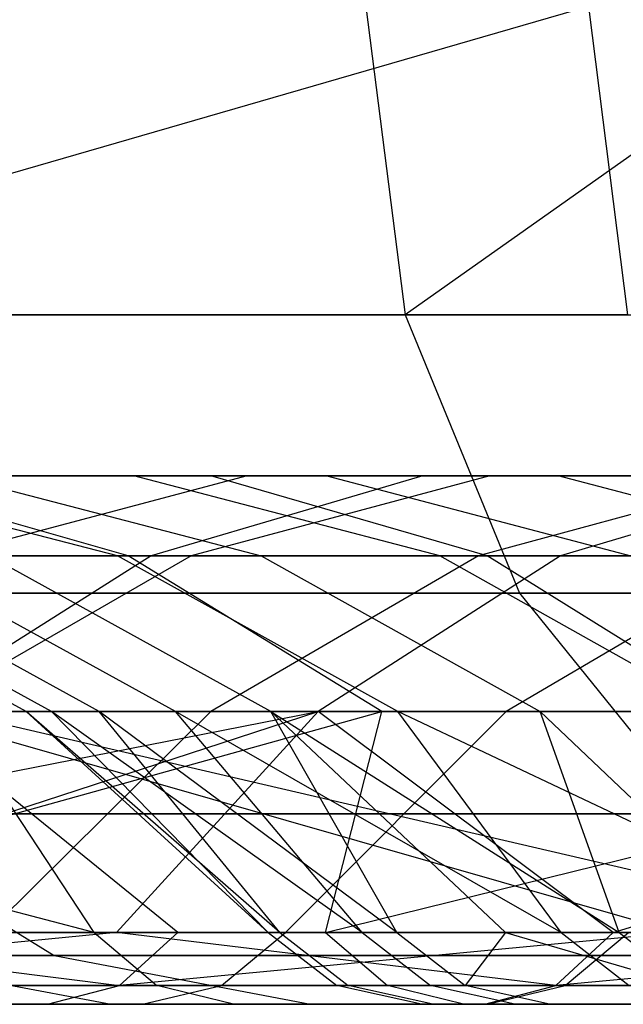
# Model space of a CAD drawing. Extents: x -172 to 172, y -29 to 28.
# Tile 33 of 256: x -140.71 to -137.69, y -19.3 to -14.37. Entities that reach past the tile are written whole.
import ezdxf

# ---------------------------------------------------------------- set-up
doc = ezdxf.new("R2010")
doc.units = 0
doc.header["$LTSCALE"] = 25.4
doc.layers.get('0').update_dxf_attribs({"linetype": 'CONTINUOUS'})

msp = doc.modelspace()

# ---------------------------------------------------------------- linework, layer by layer
at = {"color": 0}
for p, q in [((-137.8597, -14.2997, -1139.5632), (-143.2055, -15.8448, -1147.521)), ((-137.8597, -14.2997, -1139.5632), (-143.2055, -15.8448, -1147.521)), ((-138.9748, -14.2997, -1345.4375), (-138.7776, -15.8448, -1345.2925)), ((-138.9748, -14.2997, -1345.4375), (-138.7776, -15.8448, -1345.2925)), ((-136.5946, -14.2997, -1348.5979), (-138.7776, -15.8448, -1345.2925)), ((-136.5946, -14.2997, -1348.5979), (-138.7776, -15.8448, -1345.2925)), ((-137.8597, -14.2997, -1139.5632), (-137.6641, -15.8448, -1139.7103)), ((-137.8597, -14.2997, -1139.5632), (-137.6641, -15.8448, -1139.7103)), ((-144.2341, -15.8448, -1337.4222), (-138.7776, -15.8448, -1345.2925)), ((-144.2341, -15.8448, -1337.4222), (-138.7776, -15.8448, -1345.2925)), ((-137.6641, -15.8448, -1139.7103), (-143.2055, -15.8448, -1147.521)), ((-137.6641, -15.8448, -1139.7103), (-143.2055, -15.8448, -1147.521)), ((-138.7776, -15.8448, -1345.2925), (-138.2055, -17.2386, -1344.8718)), ((-138.7776, -15.8448, -1345.2925), (-132.8922, -15.8448, -1352.8473)), ((-138.7776, -15.8448, -1345.2925), (-138.2055, -17.2386, -1344.8718)), ((-138.7776, -15.8448, -1345.2925), (-132.8922, -15.8448, -1352.8473)), ((-139.7529, -16.6506, -1318.4242), (-143.782, -16.6506, -1310.3972)), ((-139.7529, -16.6506, -1318.4242), (-143.782, -16.6506, -1310.3972)), ((-143.0173, -16.6506, -1170.8219), (-138.6906, -16.6506, -1162.8467)), ((-143.0173, -16.6506, -1170.8219), (-138.6906, -16.6506, -1162.8467)), ((-140.2207, -17.0527, -1266.3816), (-141.7723, -16.6506, -1266.6376)), ((-140.2207, -17.0527, -1266.3816), (-141.7723, -16.6506, -1266.6376)), ((-140.1378, -16.6506, -1274.9951), (-141.7723, -16.6506, -1266.6376)), ((-140.1378, -16.6506, -1274.9951), (-141.7723, -16.6506, -1266.6376)), ((-139.5702, -16.6506, -1283.693), (-141.7209, -16.6506, -1275.3538)), ((-139.5702, -16.6506, -1283.693), (-141.7209, -16.6506, -1275.3538)), ((-141.5693, -16.6506, -1171.5552), (-137.2864, -16.6506, -1163.6608)), ((-140.1664, -17.0527, -1172.2657), (-141.5693, -16.6506, -1171.5552)), ((-140.1664, -17.0527, -1172.2657), (-141.5693, -16.6506, -1171.5552)), ((-141.5693, -16.6506, -1171.5552), (-137.2864, -16.6506, -1163.6608)), ((-136.6598, -16.6506, -1327.0588), (-141.1824, -16.6506, -1319.1931)), ((-136.6598, -16.6506, -1327.0588), (-141.1824, -16.6506, -1319.1931)), ((-139.5702, -16.6506, -1283.693), (-141.0806, -17.0527, -1284.1306)), ((-139.5702, -16.6506, -1283.693), (-141.0806, -17.0527, -1284.1306)), ((-139.1703, -16.6506, -1207.5012), (-141.0437, -16.6506, -1215.8086)), ((-141.0437, -16.6506, -1215.8086), (-139.5001, -17.0527, -1216.1089)), ((-141.0437, -16.6506, -1215.8086), (-139.5001, -17.0527, -1216.1089)), ((-139.1703, -16.6506, -1207.5012), (-141.0437, -16.6506, -1215.8086)), ((-140.7424, -16.6506, -1207.0974), (-138.3536, -16.6506, -1198.8232)), ((-140.7424, -16.6506, -1207.0974), (-138.3536, -16.6506, -1198.8232)), ((-138.6042, -17.0527, -1274.6477), (-140.1378, -16.6506, -1274.9951)), ((-138.0111, -16.6506, -1283.2412), (-140.1378, -16.6506, -1274.9951)), ((-138.6042, -17.0527, -1274.6477), (-140.1378, -16.6506, -1274.9951)), ((-138.0111, -16.6506, -1283.2412), (-140.1378, -16.6506, -1274.9951)), ((-138.6906, -16.6506, -1162.8467), (-140.0511, -17.0527, -1162.058)), ((-138.6906, -16.6506, -1162.8467), (-140.0511, -17.0527, -1162.058)), ((-138.3536, -16.6506, -1198.8232), (-139.8508, -17.0527, -1198.3424)), ((-138.3536, -16.6506, -1198.8232), (-139.8508, -17.0527, -1198.3424)), ((-135.2761, -16.6506, -1326.2103), (-139.7529, -16.6506, -1318.4242)), ((-138.368, -17.0527, -1317.6792), (-139.7529, -16.6506, -1318.4242)), ((-135.2761, -16.6506, -1326.2103), (-139.7529, -16.6506, -1318.4242)), ((-138.368, -17.0527, -1317.6792), (-139.7529, -16.6506, -1318.4242)), ((-136.9292, -16.6506, -1291.8901), (-139.5702, -16.6506, -1283.693)), ((-136.9292, -16.6506, -1291.8901), (-139.5702, -16.6506, -1283.693)), ((-139.1703, -16.6506, -1207.5012), (-137.6472, -17.0527, -1207.8925)), ((-139.1703, -16.6506, -1207.5012), (-137.6472, -17.0527, -1207.8925)), ((-139.1703, -16.6506, -1207.5012), (-136.8081, -16.6506, -1199.3195)), ((-139.1703, -16.6506, -1207.5012), (-136.8081, -16.6506, -1199.3195)), ((-138.6906, -16.6506, -1162.8467), (-133.9197, -16.6506, -1155.129)), ((-138.6906, -16.6506, -1162.8467), (-133.9197, -16.6506, -1155.129)), ((-136.9292, -16.6506, -1291.8901), (-138.411, -17.0527, -1292.4165)), ((-136.9292, -16.6506, -1291.8901), (-138.411, -17.0527, -1292.4165)), ((-138.3536, -16.6506, -1198.8232), (-135.4787, -16.6506, -1190.7051)), ((-138.3536, -16.6506, -1198.8232), (-135.4787, -16.6506, -1190.7051)), ((-136.5007, -17.0527, -1282.8036), (-138.0111, -16.6506, -1283.2412)), ((-136.5007, -17.0527, -1282.8036), (-138.0111, -16.6506, -1283.2412)), ((-135.3997, -16.6506, -1291.3468), (-138.0111, -16.6506, -1283.2412)), ((-135.3997, -16.6506, -1291.3468), (-138.0111, -16.6506, -1283.2412)), ((-136.6598, -16.6506, -1327.0588), (-138.0003, -17.0527, -1327.881)), ((-136.6598, -16.6506, -1327.0588), (-138.0003, -17.0527, -1327.881)), ((-144.4202, -17.0527, -1170.1115), (-140.0511, -17.0527, -1162.058)), ((-144.4202, -17.0527, -1170.1115), (-140.0511, -17.0527, -1162.058)), ((-143.9578, -17.0527, -1180.3093), (-140.1664, -17.0527, -1172.2657)), ((-143.9578, -17.0527, -1180.3093), (-140.1664, -17.0527, -1172.2657)), ((-138.0003, -17.0527, -1327.881), (-142.5673, -17.0527, -1319.9381)), ((-138.0003, -17.0527, -1327.881), (-142.5673, -17.0527, -1319.9381)), ((-138.368, -17.0527, -1317.6792), (-142.3572, -17.0527, -1309.7318)), ((-138.368, -17.0527, -1317.6792), (-142.3572, -17.0527, -1309.7318)), ((-142.2656, -17.0527, -1206.7062), (-139.8508, -17.0527, -1198.3424)), ((-142.2656, -17.0527, -1206.7062), (-139.8508, -17.0527, -1198.3424)), ((-140.6775, -17.832, -1241.2335), (-142.1013, -17.0527, -1241.2131)), ((-140.6775, -17.832, -1241.2335), (-142.1013, -17.0527, -1241.2131)), ((-140.5499, -17.832, -1249.5709), (-141.9724, -17.0527, -1249.6349)), ((-140.5499, -17.832, -1249.5709), (-141.9724, -17.0527, -1249.6349)), ((-140.311, -17.832, -1232.9032), (-141.731, -17.0527, -1232.7985)), ((-140.311, -17.832, -1232.9032), (-141.731, -17.0527, -1232.7985)), ((-139.9286, -17.832, -1257.886), (-141.3448, -17.0527, -1258.0342)), ((-139.9286, -17.832, -1257.886), (-141.3448, -17.0527, -1258.0342)), ((-140.2207, -17.0527, -1266.3816), (-141.3448, -17.0527, -1258.0342)), ((-140.2207, -17.0527, -1266.3816), (-141.3448, -17.0527, -1258.0342)), ((-140.0511, -17.0527, -1162.058), (-141.2829, -17.832, -1161.3439)), ((-140.0511, -17.0527, -1162.058), (-141.2829, -17.832, -1161.3439)), ((-139.8508, -17.0527, -1198.3424), (-141.2065, -17.832, -1197.9071)), ((-139.8508, -17.0527, -1198.3424), (-141.2065, -17.832, -1197.9071)), ((-138.411, -17.0527, -1292.4165), (-141.0806, -17.0527, -1284.1306)), ((-138.411, -17.0527, -1292.4165), (-141.0806, -17.0527, -1284.1306)), ((-139.4516, -17.832, -1224.6093), (-140.8629, -17.0527, -1224.4207)), ((-140.8629, -17.0527, -1224.4207), (-139.5001, -17.0527, -1216.1089)), ((-139.4516, -17.832, -1224.6093), (-140.8629, -17.0527, -1224.4207)), ((-140.8629, -17.0527, -1224.4207), (-139.5001, -17.0527, -1216.1089)), ((-138.8158, -17.832, -1266.1498), (-140.2207, -17.0527, -1266.3816)), ((-138.8158, -17.832, -1266.1498), (-140.2207, -17.0527, -1266.3816)), ((-138.6042, -17.0527, -1274.6477), (-140.2207, -17.0527, -1266.3816)), ((-138.6042, -17.0527, -1274.6477), (-140.2207, -17.0527, -1266.3816)), ((-140.1664, -17.0527, -1172.2657), (-135.9259, -17.0527, -1164.4495)), ((-138.8961, -17.832, -1172.9091), (-140.1664, -17.0527, -1172.2657)), ((-138.8961, -17.832, -1172.9091), (-140.1664, -17.0527, -1172.2657)), ((-140.1664, -17.0527, -1172.2657), (-135.9259, -17.0527, -1164.4495)), ((-140.0511, -17.0527, -1162.058), (-135.2333, -17.0527, -1154.2646)), ((-140.0511, -17.0527, -1162.058), (-135.2333, -17.0527, -1154.2646)), ((-139.8508, -17.0527, -1198.3424), (-136.9448, -17.0527, -1190.1365)), ((-139.8508, -17.0527, -1198.3424), (-136.9448, -17.0527, -1190.1365)), ((-138.411, -17.0527, -1292.4165), (-139.7528, -17.832, -1292.8932)), ((-138.411, -17.0527, -1292.4165), (-139.7528, -17.832, -1292.8932)), ((-137.6472, -17.0527, -1207.8925), (-139.5001, -17.0527, -1216.1089)), ((-139.5001, -17.0527, -1216.1089), (-138.1024, -17.832, -1216.3809)), ((-137.6472, -17.0527, -1207.8925), (-139.5001, -17.0527, -1216.1089)), ((-139.5001, -17.0527, -1216.1089), (-138.1024, -17.832, -1216.3809)), ((-138.0003, -17.0527, -1327.881), (-139.2141, -17.832, -1328.6254)), ((-138.0003, -17.0527, -1327.881), (-139.2141, -17.832, -1328.6254)), ((-137.2155, -17.832, -1274.3331), (-138.6042, -17.0527, -1274.6477)), ((-136.5007, -17.0527, -1282.8036), (-138.6042, -17.0527, -1274.6477)), ((-137.2155, -17.832, -1274.3331), (-138.6042, -17.0527, -1274.6477)), ((-136.5007, -17.0527, -1282.8036), (-138.6042, -17.0527, -1274.6477)), ((-135.2553, -17.0527, -1300.5298), (-138.411, -17.0527, -1292.4165)), ((-135.2553, -17.0527, -1300.5298), (-138.411, -17.0527, -1292.4165)), ((-133.9355, -17.0527, -1325.3882), (-138.368, -17.0527, -1317.6792)), ((-137.114, -17.832, -1317.0048), (-138.368, -17.0527, -1317.6792)), ((-137.114, -17.832, -1317.0048), (-138.368, -17.0527, -1317.6792)), ((-133.9355, -17.0527, -1325.3882), (-138.368, -17.0527, -1317.6792)), ((-136.9448, -17.0527, -1190.1365), (-138.2724, -17.832, -1189.6216)), ((-136.9448, -17.0527, -1190.1365), (-138.2724, -17.832, -1189.6216)), ((-132.9913, -17.0527, -1335.5529), (-138.0003, -17.0527, -1327.881)), ((-132.9913, -17.0527, -1335.5529), (-138.0003, -17.0527, -1327.881)), ((-143.6395, -17.2386, -1337.0341), (-138.2055, -17.2386, -1344.8718)), ((-143.6395, -17.2386, -1337.0341), (-138.2055, -17.2386, -1344.8718)), ((-137.0965, -17.2386, -1140.1372), (-142.6151, -17.2386, -1147.9158)), ((-137.0965, -17.2386, -1140.1372), (-142.6151, -17.2386, -1147.9158)), ((-138.2055, -17.2386, -1344.8718), (-137.3143, -18.3448, -1344.2166)), ((-138.2055, -17.2386, -1344.8718), (-132.3443, -17.2386, -1352.3955)), ((-138.2055, -17.2386, -1344.8718), (-137.3143, -18.3448, -1344.2166)), ((-138.2055, -17.2386, -1344.8718), (-132.3443, -17.2386, -1352.3955)), ((-144.8661, -18.9397, -1321.1747), (-139.2141, -17.832, -1328.6254)), ((-144.8661, -18.9397, -1321.1747), (-139.2141, -17.832, -1328.6254)), ((-140.336, -18.9397, -1307.8859), (-144.5683, -17.832, -1301.043)), ((-140.336, -18.9397, -1307.8859), (-144.5683, -17.832, -1301.043)), ((-139.2141, -17.832, -1328.6254), (-143.8213, -17.832, -1320.6125)), ((-139.2141, -17.832, -1328.6254), (-143.8213, -17.832, -1320.6125)), ((-142.8752, -18.9397, -1184.4398), (-138.8961, -17.832, -1172.9091)), ((-142.8752, -18.9397, -1184.4398), (-138.8961, -17.832, -1172.9091)), ((-142.6532, -17.832, -1180.8798), (-138.8961, -17.832, -1172.9091)), ((-142.6532, -17.832, -1180.8798), (-138.8961, -17.832, -1172.9091)), ((-142.6029, -18.9397, -1325.2429), (-139.2141, -17.832, -1328.6254)), ((-142.6029, -18.9397, -1325.2429), (-139.2141, -17.832, -1328.6254)), ((-139.7528, -17.832, -1292.8932), (-142.4482, -17.832, -1284.527)), ((-139.7528, -17.832, -1292.8932), (-142.4482, -17.832, -1284.527)), ((-137.4139, -18.9397, -1152.8297), (-141.2829, -17.832, -1161.3439)), ((-141.2829, -17.832, -1161.3439), (-136.4228, -17.832, -1153.4819)), ((-139.9177, -18.9397, -1156.7546), (-141.2829, -17.832, -1161.3439)), ((-139.9177, -18.9397, -1156.7546), (-141.2829, -17.832, -1161.3439)), ((-137.4139, -18.9397, -1152.8297), (-141.2829, -17.832, -1161.3439)), ((-141.2829, -17.832, -1161.3439), (-136.4228, -17.832, -1153.4819)), ((-141.2065, -17.832, -1197.9071), (-138.2724, -17.832, -1189.6216)), ((-141.2065, -17.832, -1197.9071), (-138.2724, -17.832, -1189.6216)), ((-136.3008, -18.9397, -1316.0104), (-141.0671, -17.832, -1309.1294)), ((-137.114, -17.832, -1317.0048), (-141.0671, -17.832, -1309.1294)), ((-140.336, -18.9397, -1307.8859), (-141.0671, -17.832, -1309.1294)), ((-136.3008, -18.9397, -1316.0104), (-141.0671, -17.832, -1309.1294)), ((-140.336, -18.9397, -1307.8859), (-141.0671, -17.832, -1309.1294)), ((-137.114, -17.832, -1317.0048), (-141.0671, -17.832, -1309.1294)), ((-139.7528, -17.832, -1292.8932), (-140.8707, -18.9397, -1293.2903)), ((-139.7528, -17.832, -1292.8932), (-140.8707, -18.9397, -1293.2903)), ((-140.5499, -17.832, -1249.5709), (-140.6775, -17.832, -1241.2335)), ((-140.6775, -17.832, -1241.2335), (-140.311, -17.832, -1232.9032)), ((-139.4653, -18.9397, -1246.6008), (-140.6775, -17.832, -1241.2335)), ((-140.5499, -17.832, -1249.5709), (-140.6775, -17.832, -1241.2335)), ((-139.4071, -18.9397, -1238.0088), (-140.6775, -17.832, -1241.2335)), ((-140.6775, -17.832, -1241.2335), (-140.311, -17.832, -1232.9032)), ((-139.4653, -18.9397, -1246.6008), (-140.6775, -17.832, -1241.2335)), ((-139.4071, -18.9397, -1238.0088), (-140.6775, -17.832, -1241.2335)), ((-139.9286, -17.832, -1257.886), (-140.5499, -17.832, -1249.5709)), ((-138.9945, -18.9397, -1255.1801), (-140.5499, -17.832, -1249.5709)), ((-139.9286, -17.832, -1257.886), (-140.5499, -17.832, -1249.5709)), ((-139.4653, -18.9397, -1246.6008), (-140.5499, -17.832, -1249.5709)), ((-138.9945, -18.9397, -1255.1801), (-140.5499, -17.832, -1249.5709)), ((-139.4653, -18.9397, -1246.6008), (-140.5499, -17.832, -1249.5709)), ((-140.311, -17.832, -1232.9032), (-139.4516, -17.832, -1224.6093)), ((-139.4071, -18.9397, -1238.0088), (-140.311, -17.832, -1232.9032)), ((-138.82, -18.9397, -1229.4368), (-140.311, -17.832, -1232.9032)), ((-139.4071, -18.9397, -1238.0088), (-140.311, -17.832, -1232.9032)), ((-138.82, -18.9397, -1229.4368), (-140.311, -17.832, -1232.9032)), ((-140.311, -17.832, -1232.9032), (-139.4516, -17.832, -1224.6093)), ((-140.2255, -18.9397, -1329.2456), (-139.2141, -17.832, -1328.6254)), ((-140.2255, -18.9397, -1329.2456), (-139.2141, -17.832, -1328.6254)), ((-138.8158, -17.832, -1266.1498), (-139.9286, -17.832, -1257.886)), ((-137.9965, -18.9397, -1263.7141), (-139.9286, -17.832, -1257.886)), ((-138.9945, -18.9397, -1255.1801), (-139.9286, -17.832, -1257.886)), ((-138.9945, -18.9397, -1255.1801), (-139.9286, -17.832, -1257.886)), ((-137.9965, -18.9397, -1263.7141), (-139.9286, -17.832, -1257.886)), ((-138.8158, -17.832, -1266.1498), (-139.9286, -17.832, -1257.886)), ((-136.5664, -17.832, -1301.0851), (-139.7528, -17.832, -1292.8932)), ((-136.5664, -17.832, -1301.0851), (-139.7528, -17.832, -1292.8932)), ((-139.4516, -17.832, -1224.6093), (-138.1024, -17.832, -1216.3809)), ((-139.4516, -17.832, -1224.6093), (-137.7063, -18.9397, -1220.9171)), ((-139.4516, -17.832, -1224.6093), (-138.1024, -17.832, -1216.3809)), ((-138.82, -18.9397, -1229.4368), (-139.4516, -17.832, -1224.6093)), ((-138.2757, -18.9397, -1224.7665), (-139.4516, -17.832, -1224.6093)), ((-138.2757, -18.9397, -1224.7665), (-139.4516, -17.832, -1224.6093)), ((-139.4516, -17.832, -1224.6093), (-137.7063, -18.9397, -1220.9171)), ((-138.82, -18.9397, -1229.4368), (-139.4516, -17.832, -1224.6093)), ((-138.2724, -17.832, -1189.6216), (-139.3785, -18.9397, -1189.1926)), ((-138.2724, -17.832, -1189.6216), (-139.3785, -18.9397, -1189.1926)), ((-137.7358, -18.9397, -1333.1794), (-139.2141, -17.832, -1328.6254)), ((-134.161, -17.832, -1336.3646), (-139.2141, -17.832, -1328.6254)), ((-137.7358, -18.9397, -1333.1794), (-139.2141, -17.832, -1328.6254)), ((-134.161, -17.832, -1336.3646), (-139.2141, -17.832, -1328.6254)), ((-139.1775, -18.9397, -1176.1562), (-134.6941, -17.832, -1165.1636)), ((-139.1775, -18.9397, -1176.1562), (-138.8961, -17.832, -1172.9091)), ((-139.1775, -18.9397, -1176.1562), (-134.6941, -17.832, -1165.1636)), ((-139.1775, -18.9397, -1176.1562), (-138.8961, -17.832, -1172.9091)), ((-138.8961, -17.832, -1172.9091), (-134.6941, -17.832, -1165.1636)), ((-138.8961, -17.832, -1172.9091), (-134.6941, -17.832, -1165.1636)), ((-137.2155, -17.832, -1274.3331), (-138.8158, -17.832, -1266.1498)), ((-136.475, -18.9397, -1272.1704), (-138.8158, -17.832, -1266.1498)), ((-137.9965, -18.9397, -1263.7141), (-138.8158, -17.832, -1266.1498)), ((-136.475, -18.9397, -1272.1704), (-138.8158, -17.832, -1266.1498)), ((-137.2155, -17.832, -1274.3331), (-138.8158, -17.832, -1266.1498)), ((-137.9965, -18.9397, -1263.7141), (-138.8158, -17.832, -1266.1498)), ((-138.2724, -17.832, -1189.6216), (-134.8525, -17.832, -1181.5244)), ((-138.2724, -17.832, -1189.6216), (-134.8525, -17.832, -1181.5244)), ((-136.2681, -17.832, -1208.2467), (-138.1024, -17.832, -1216.3809)), ((-136.2681, -17.832, -1208.2467), (-138.1024, -17.832, -1216.3809)), ((-138.1024, -17.832, -1216.3809), (-136.9378, -18.9397, -1216.6074)), ((-137.7063, -18.9397, -1220.9171), (-138.1024, -17.832, -1216.3809)), ((-137.7063, -18.9397, -1220.9171), (-138.1024, -17.832, -1216.3809)), ((-138.1024, -17.832, -1216.3809), (-136.9378, -18.9397, -1216.6074)), ((-137.7358, -18.9397, -1333.1794), (-134.161, -17.832, -1336.3646)), ((-137.7358, -18.9397, -1333.1794), (-134.161, -17.832, -1336.3646)), ((-142.7133, -18.3448, -1336.4293), (-137.3143, -18.3448, -1344.2166)), ((-142.7133, -18.3448, -1336.4293), (-137.3143, -18.3448, -1344.2166)), ((-136.2125, -18.3448, -1140.8021), (-141.6955, -18.3448, -1148.5305)), ((-136.2125, -18.3448, -1140.8021), (-141.6955, -18.3448, -1148.5305)), ((-141.6955, -18.3448, -1148.5305), (-140.5367, -19.055, -1149.3051)), ((-141.6955, -18.3448, -1148.5305), (-140.5367, -19.055, -1149.3051)), ((-140.336, -18.9397, -1307.8859), (-143.8874, -18.9397, -1299.5385)), ((-140.336, -18.9397, -1307.8859), (-143.8874, -18.9397, -1299.5385)), ((-140.2255, -18.9397, -1329.2456), (-142.9012, -19.2052, -1325.4144)), ((-140.2255, -18.9397, -1329.2456), (-142.9012, -19.2052, -1325.4144)), ((-142.8752, -18.9397, -1184.4398), (-139.1775, -18.9397, -1176.1562)), ((-142.8752, -18.9397, -1184.4398), (-139.1775, -18.9397, -1176.1562)), ((-142.6029, -18.9397, -1325.2429), (-140.2255, -18.9397, -1329.2456)), ((-142.6029, -18.9397, -1325.2429), (-140.2255, -18.9397, -1329.2456)), ((-139.3785, -18.9397, -1189.1926), (-142.3361, -18.9397, -1197.5444)), ((-139.3785, -18.9397, -1189.1926), (-142.3361, -18.9397, -1197.5444)), ((-139.9177, -18.9397, -1156.7546), (-142.3094, -18.9397, -1160.7488)), ((-142.3094, -18.9397, -1160.7488), (-140.2104, -19.2052, -1156.5737)), ((-139.9177, -18.9397, -1156.7546), (-142.3094, -18.9397, -1160.7488)), ((-142.3094, -18.9397, -1160.7488), (-140.2104, -19.2052, -1156.5737)), ((-140.8707, -18.9397, -1293.2903), (-137.6589, -18.9397, -1301.5477)), ((-140.8707, -18.9397, -1293.2903), (-137.6589, -18.9397, -1301.5477)), ((-140.336, -18.9397, -1307.8859), (-140.0235, -19.2052, -1307.7419)), ((-136.3008, -18.9397, -1316.0104), (-140.336, -18.9397, -1307.8859)), ((-140.336, -18.9397, -1307.8859), (-140.0235, -19.2052, -1307.7419)), ((-136.3008, -18.9397, -1316.0104), (-140.336, -18.9397, -1307.8859)), ((-140.2255, -18.9397, -1329.2456), (-137.7358, -18.9397, -1333.1794)), ((-138.0239, -19.2052, -1333.3676), (-140.2255, -18.9397, -1329.2456)), ((-140.2255, -18.9397, -1329.2456), (-137.7358, -18.9397, -1333.1794)), ((-138.0239, -19.2052, -1333.3676), (-140.2255, -18.9397, -1329.2456)), ((-137.4139, -18.9397, -1152.8297), (-140.2104, -19.2052, -1156.5737)), ((-139.9177, -18.9397, -1156.7546), (-140.2104, -19.2052, -1156.5737)), ((-137.4139, -18.9397, -1152.8297), (-140.2104, -19.2052, -1156.5737)), ((-139.9177, -18.9397, -1156.7546), (-140.2104, -19.2052, -1156.5737)), ((-137.4139, -18.9397, -1152.8297), (-139.9177, -18.9397, -1156.7546)), ((-137.4139, -18.9397, -1152.8297), (-139.9177, -18.9397, -1156.7546)), ((-139.6993, -19.2052, -1189.0681), (-139.3785, -18.9397, -1189.1926)), ((-139.6993, -19.2052, -1189.0681), (-139.3785, -18.9397, -1189.1926)), ((-138.9945, -18.9397, -1255.1801), (-139.4653, -18.9397, -1246.6008)), ((-139.4653, -18.9397, -1246.6008), (-139.1213, -19.2052, -1246.5925)), ((-139.4653, -18.9397, -1246.6008), (-139.4071, -18.9397, -1238.0088)), ((-139.4653, -18.9397, -1246.6008), (-139.1213, -19.2052, -1246.5925)), ((-139.4653, -18.9397, -1246.6008), (-139.4071, -18.9397, -1238.0088)), ((-138.9945, -18.9397, -1255.1801), (-139.4653, -18.9397, -1246.6008)), ((-139.4071, -18.9397, -1238.0088), (-139.0632, -19.2052, -1238.0217)), ((-139.4071, -18.9397, -1238.0088), (-138.82, -18.9397, -1229.4368)), ((-139.4071, -18.9397, -1238.0088), (-139.0632, -19.2052, -1238.0217)), ((-139.4071, -18.9397, -1238.0088), (-138.82, -18.9397, -1229.4368)), ((-135.9313, -18.9397, -1181.0306), (-139.3785, -18.9397, -1189.1926)), ((-135.9313, -18.9397, -1181.0306), (-139.3785, -18.9397, -1189.1926)), ((-139.1775, -18.9397, -1176.1562), (-138.8675, -19.2052, -1176.3057)), ((-139.1775, -18.9397, -1176.1562), (-135, -18.9397, -1168.1039)), ((-139.1775, -18.9397, -1176.1562), (-138.8675, -19.2052, -1176.3057)), ((-139.1775, -18.9397, -1176.1562), (-135, -18.9397, -1168.1039)), ((-137.9965, -18.9397, -1263.7141), (-138.9945, -18.9397, -1255.1801)), ((-138.9945, -18.9397, -1255.1801), (-138.6517, -19.2052, -1255.1506)), ((-138.9945, -18.9397, -1255.1801), (-138.6517, -19.2052, -1255.1506)), ((-137.9965, -18.9397, -1263.7141), (-138.9945, -18.9397, -1255.1801)), ((-138.82, -18.9397, -1229.4368), (-138.2757, -18.9397, -1224.7665)), ((-138.82, -18.9397, -1229.4368), (-138.4776, -19.2052, -1229.4708)), ((-138.82, -18.9397, -1229.4368), (-138.4776, -19.2052, -1229.4708)), ((-138.82, -18.9397, -1229.4368), (-138.2757, -18.9397, -1224.7665)), ((-138.2757, -18.9397, -1224.7665), (-138.4776, -19.2052, -1229.4708)), ((-138.2757, -18.9397, -1224.7665), (-138.4776, -19.2052, -1229.4708)), ((-138.2757, -18.9397, -1224.7665), (-137.3667, -19.2052, -1220.9722)), ((-138.2757, -18.9397, -1224.7665), (-137.7063, -18.9397, -1220.9171)), ((-138.2757, -18.9397, -1224.7665), (-137.3667, -19.2052, -1220.9722)), ((-138.2757, -18.9397, -1224.7665), (-137.7063, -18.9397, -1220.9171)), ((-135.1357, -18.9397, -1337.0411), (-138.0239, -19.2052, -1333.3676)), ((-137.7358, -18.9397, -1333.1794), (-138.0239, -19.2052, -1333.3676)), ((-137.7358, -18.9397, -1333.1794), (-138.0239, -19.2052, -1333.3676)), ((-135.1357, -18.9397, -1337.0411), (-138.0239, -19.2052, -1333.3676)), ((-137.9965, -18.9397, -1263.7141), (-137.6561, -19.2052, -1263.6636)), ((-136.475, -18.9397, -1272.1704), (-137.9965, -18.9397, -1263.7141)), ((-137.9965, -18.9397, -1263.7141), (-137.6561, -19.2052, -1263.6636)), ((-136.475, -18.9397, -1272.1704), (-137.9965, -18.9397, -1263.7141)), ((-137.9758, -19.2052, -1301.6819), (-137.6589, -18.9397, -1301.5477)), ((-137.9758, -19.2052, -1301.6819), (-137.6589, -18.9397, -1301.5477)), ((-137.7358, -18.9397, -1333.1794), (-135.1357, -18.9397, -1337.0411)), ((-137.7358, -18.9397, -1333.1794), (-135.1357, -18.9397, -1337.0411)), ((-137.7063, -18.9397, -1220.9171), (-136.9378, -18.9397, -1216.6074)), ((-137.7063, -18.9397, -1220.9171), (-137.3667, -19.2052, -1220.9722)), ((-137.7063, -18.9397, -1220.9171), (-137.3667, -19.2052, -1220.9722)), ((-137.7063, -18.9397, -1220.9171), (-136.9378, -18.9397, -1216.6074)), ((-140.5367, -19.055, -1149.3051), (-145.5405, -19.055, -1157.2606)), ((-140.5367, -19.055, -1149.3051), (-145.5405, -19.055, -1157.2606)), ((-141.5462, -19.055, -1335.6672), (-136.1913, -19.055, -1343.3909)), ((-141.5462, -19.055, -1335.6672), (-140.2524, -19.2997, -1334.8225)), ((-141.5462, -19.055, -1335.6672), (-140.2524, -19.2997, -1334.8225)), ((-141.5462, -19.055, -1335.6672), (-136.1913, -19.055, -1343.3909)), ((-135.0985, -19.055, -1141.64), (-140.5367, -19.055, -1149.3051)), ((-140.5367, -19.055, -1149.3051), (-139.2522, -19.2997, -1150.1637)), ((-135.0985, -19.055, -1141.64), (-140.5367, -19.055, -1149.3051)), ((-140.5367, -19.055, -1149.3051), (-139.2522, -19.2997, -1150.1637)), ((-140.2104, -19.2052, -1156.5737), (-144.8895, -19.2052, -1164.6449)), ((-140.2104, -19.2052, -1156.5737), (-144.8895, -19.2052, -1164.6449)), ((-140.0235, -19.2052, -1307.7419), (-143.567, -19.2052, -1299.4131)), ((-140.0235, -19.2052, -1307.7419), (-143.567, -19.2052, -1299.4131)), ((-142.9012, -19.2052, -1325.4144), (-138.0239, -19.2052, -1333.3676)), ((-142.9012, -19.2052, -1325.4144), (-138.0239, -19.2052, -1333.3676)), ((-139.6993, -19.2052, -1189.0681), (-142.6638, -19.2052, -1197.4392)), ((-139.6993, -19.2052, -1189.0681), (-142.6638, -19.2052, -1197.4392)), ((-142.557, -19.2052, -1184.5708), (-138.8675, -19.2052, -1176.3057)), ((-142.557, -19.2052, -1184.5708), (-138.8675, -19.2052, -1176.3057)), ((-141.195, -19.2052, -1293.4055), (-137.9758, -19.2052, -1301.6819)), ((-141.195, -19.2052, -1293.4055), (-137.9758, -19.2052, -1301.6819)), ((-140.5712, -19.2997, -1156.3506), (-140.2104, -19.2052, -1156.5737)), ((-140.5712, -19.2997, -1156.3506), (-140.2104, -19.2052, -1156.5737)), ((-135.0821, -19.2052, -1148.7802), (-140.2104, -19.2052, -1156.5737)), ((-135.0821, -19.2052, -1148.7802), (-140.2104, -19.2052, -1156.5737)), ((-140.0949, -19.2997, -1188.9147), (-139.6993, -19.2052, -1189.0681)), ((-140.0949, -19.2997, -1188.9147), (-139.6993, -19.2052, -1189.0681)), ((-135.9972, -19.2052, -1315.8484), (-140.0235, -19.2052, -1307.7419)), ((-139.6381, -19.2997, -1307.5645), (-140.0235, -19.2052, -1307.7419)), ((-135.9972, -19.2052, -1315.8484), (-140.0235, -19.2052, -1307.7419)), ((-139.6381, -19.2997, -1307.5645), (-140.0235, -19.2052, -1307.7419)), ((-136.2442, -19.2052, -1180.8875), (-139.6993, -19.2052, -1189.0681)), ((-136.2442, -19.2052, -1180.8875), (-139.6993, -19.2052, -1189.0681)), ((-138.6517, -19.2052, -1255.1506), (-139.1213, -19.2052, -1246.5925)), ((-139.1213, -19.2052, -1246.5925), (-139.0632, -19.2052, -1238.0217)), ((-138.6972, -19.2997, -1246.5824), (-139.1213, -19.2052, -1246.5925)), ((-138.6517, -19.2052, -1255.1506), (-139.1213, -19.2052, -1246.5925)), ((-139.1213, -19.2052, -1246.5925), (-139.0632, -19.2052, -1238.0217)), ((-138.6972, -19.2997, -1246.5824), (-139.1213, -19.2052, -1246.5925)), ((-139.0632, -19.2052, -1238.0217), (-138.4776, -19.2052, -1229.4708)), ((-139.0632, -19.2052, -1238.0217), (-138.4776, -19.2052, -1229.4708)), ((-138.6392, -19.2997, -1238.0377), (-139.0632, -19.2052, -1238.0217)), ((-138.6392, -19.2997, -1238.0377), (-139.0632, -19.2052, -1238.0217)), ((-138.8675, -19.2052, -1176.3057), (-134.6994, -19.2052, -1168.2712)), ((-138.4854, -19.2997, -1176.4899), (-138.8675, -19.2052, -1176.3057)), ((-138.8675, -19.2052, -1176.3057), (-134.6994, -19.2052, -1168.2712)), ((-138.4854, -19.2997, -1176.4899), (-138.8675, -19.2052, -1176.3057)), ((-137.6561, -19.2052, -1263.6636), (-138.6517, -19.2052, -1255.1506)), ((-138.229, -19.2997, -1255.1144), (-138.6517, -19.2052, -1255.1506)), ((-138.229, -19.2997, -1255.1144), (-138.6517, -19.2052, -1255.1506)), ((-137.6561, -19.2052, -1263.6636), (-138.6517, -19.2052, -1255.1506)), ((-138.4776, -19.2052, -1229.4708), (-137.3667, -19.2052, -1220.9722)), ((-138.0554, -19.2997, -1229.5128), (-138.4776, -19.2052, -1229.4708)), ((-138.4776, -19.2052, -1229.4708), (-137.3667, -19.2052, -1220.9722)), ((-138.0554, -19.2997, -1229.5128), (-138.4776, -19.2052, -1229.4708)), ((-138.3792, -19.2997, -1333.5995), (-138.0239, -19.2052, -1333.3676)), ((-138.3792, -19.2997, -1333.5995), (-138.0239, -19.2052, -1333.3676)), ((-138.3665, -19.2997, -1301.8473), (-137.9758, -19.2052, -1301.6819)), ((-138.3665, -19.2997, -1301.8473), (-137.9758, -19.2052, -1301.6819)), ((-138.0239, -19.2052, -1333.3676), (-132.7044, -19.2052, -1341.0319)), ((-138.0239, -19.2052, -1333.3676), (-132.7044, -19.2052, -1341.0319)), ((-137.9758, -19.2052, -1301.6819), (-134.2719, -19.2052, -1309.7531)), ((-137.9758, -19.2052, -1301.6819), (-134.2719, -19.2052, -1309.7531)), ((-145.2624, -19.2997, -1164.4426), (-140.5712, -19.2997, -1156.3506)), ((-145.2624, -19.2997, -1164.4426), (-140.5712, -19.2997, -1156.3506)), ((-145.1248, -19.2997, -1326.8865), (-140.2524, -19.2997, -1334.8225)), ((-145.1248, -19.2997, -1326.8865), (-140.2524, -19.2997, -1334.8225)), ((-139.2522, -19.2997, -1150.1637), (-144.2102, -19.2997, -1158.0465)), ((-139.2522, -19.2997, -1150.1637), (-144.2102, -19.2997, -1158.0465)), ((-138.3792, -19.2997, -1333.5995), (-143.269, -19.2997, -1325.626)), ((-138.3792, -19.2997, -1333.5995), (-143.269, -19.2997, -1325.626)), ((-143.1719, -19.2997, -1299.2585), (-139.6381, -19.2997, -1307.5645)), ((-143.1719, -19.2997, -1299.2585), (-139.6381, -19.2997, -1307.5645)), ((-143.0677, -19.2997, -1197.3094), (-140.0949, -19.2997, -1188.9147)), ((-143.0677, -19.2997, -1197.3094), (-140.0949, -19.2997, -1188.9147)), ((-138.4854, -19.2997, -1176.4899), (-142.1647, -19.2997, -1184.7323)), ((-138.4854, -19.2997, -1176.4899), (-142.1647, -19.2997, -1184.7323)), ((-138.3665, -19.2997, -1301.8473), (-141.5948, -19.2997, -1293.5475)), ((-138.3665, -19.2997, -1301.8473), (-141.5948, -19.2997, -1293.5475)), ((-140.5712, -19.2997, -1156.3506), (-135.4297, -19.2997, -1148.537)), ((-140.5712, -19.2997, -1156.3506), (-135.4297, -19.2997, -1148.537)), ((-140.2524, -19.2997, -1334.8225), (-134.9465, -19.2997, -1342.4755)), ((-140.2524, -19.2997, -1334.8225), (-134.9465, -19.2997, -1342.4755)), ((-140.0949, -19.2997, -1188.9147), (-136.63, -19.2997, -1180.7108)), ((-140.0949, -19.2997, -1188.9147), (-136.63, -19.2997, -1180.7108)), ((-139.6381, -19.2997, -1307.5645), (-135.623, -19.2997, -1315.6486)), ((-139.6381, -19.2997, -1307.5645), (-135.623, -19.2997, -1315.6486)), ((-133.8637, -19.2997, -1142.5687), (-139.2522, -19.2997, -1150.1637)), ((-133.8637, -19.2997, -1142.5687), (-139.2522, -19.2997, -1150.1637)), ((-138.6972, -19.2997, -1246.5824), (-138.229, -19.2997, -1255.1144)), ((-138.6392, -19.2997, -1238.0377), (-138.6972, -19.2997, -1246.5824)), ((-138.6392, -19.2997, -1238.0377), (-138.6972, -19.2997, -1246.5824)), ((-138.6972, -19.2997, -1246.5824), (-138.229, -19.2997, -1255.1144)), ((-138.0554, -19.2997, -1229.5128), (-138.6392, -19.2997, -1238.0377)), ((-138.0554, -19.2997, -1229.5128), (-138.6392, -19.2997, -1238.0377)), ((-134.3287, -19.2997, -1168.4775), (-138.4854, -19.2997, -1176.4899)), ((-134.3287, -19.2997, -1168.4775), (-138.4854, -19.2997, -1176.4899)), ((-133.046, -19.2997, -1341.2836), (-138.3792, -19.2997, -1333.5995)), ((-133.046, -19.2997, -1341.2836), (-138.3792, -19.2997, -1333.5995)), ((-134.6521, -19.2997, -1309.9413), (-138.3665, -19.2997, -1301.8473)), ((-134.6521, -19.2997, -1309.9413), (-138.3665, -19.2997, -1301.8473)), ((-138.229, -19.2997, -1255.1144), (-137.2364, -19.2997, -1263.6013)), ((-138.229, -19.2997, -1255.1144), (-137.2364, -19.2997, -1263.6013)), ((-136.9479, -19.2997, -1221.04), (-138.0554, -19.2997, -1229.5128)), ((-136.9479, -19.2997, -1221.04), (-138.0554, -19.2997, -1229.5128))]:
    msp.add_line(p, q, dxfattribs=at)

doc.saveas('drawing.dxf')
